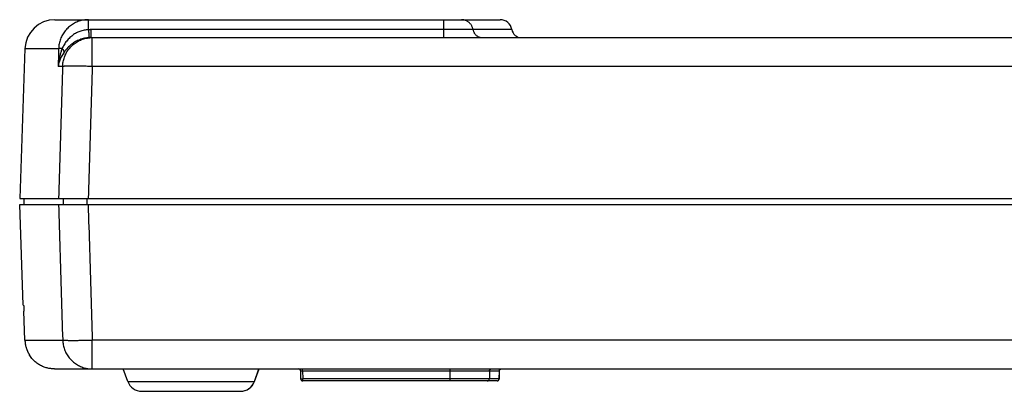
# Model space of a CAD drawing. Header units: inches. Extents: x 0 to 34, y 0 to 22.
# Tile 5 of 28: x 13.9 to 17.2, y 5.7 to 6.9. Entities that reach past the tile are written whole.
import ezdxf

# ---------------------------------------------------------------- set-up
doc = ezdxf.new("R2010")
doc.units = ezdxf.units.IN
doc.header["$LTSCALE"] = 1.87
doc.header["$MEASUREMENT"] = 0
doc.layers.get('0').update_dxf_attribs({"linetype": 'CONTINUOUS'})

msp = doc.modelspace()

# ---------------------------------------------------------------- linework, layer by layer
at = {"color": 7, "linetype": 'CONTINUOUS'}
for p, q in [((14.0656, 6.9141), (15.554, 6.9141)), ((14.178, 6.8806), (14.178, 6.9141)), ((15.3657, 6.8541), (15.3657, 6.9141)), ((14.186, 6.8808), (14.186, 6.8541)), ((15.3657, 6.8808), (14.186, 6.8808)), ((15.5934, 6.8808), (15.4638, 6.8808)), ((14.186, 6.8541), (20.3603, 6.8541)), ((14.1903, 6.7576), (14.1903, 6.8541)), ((13.9656, 6.8176), (13.9481, 6.3161)), ((13.9656, 6.8176), (14.0782, 6.8176)), ((14.0914, 6.7576), (14.0763, 6.7576)), ((20.3559, 6.7576), (14.1903, 6.7576)), ((13.9597, 5.9588), (13.9479, 6.2961)), ((13.9479, 6.2961), (20.5949, 6.2961)), ((13.9481, 6.3161), (20.5949, 6.3161)), ((13.9629, 6.2961), (13.9629, 6.3161)), ((14.0934, 6.3161), (14.0934, 6.2961)), ((14.1725, 6.3161), (14.1725, 6.2961)), ((13.9597, 5.9588), (13.961, 5.9587)), ((13.9654, 5.8426), (13.962, 5.9387)), ((13.9654, 5.8426), (14.0916, 5.8426)), ((14.1905, 5.7461), (14.1905, 5.8426)), ((20.3594, 5.8426), (14.1905, 5.8426)), ((13.9813, 5.7905), (13.9819, 5.7905)), ((13.9818, 5.7907), (13.9819, 5.7905)), ((14.064, 5.7461), (20.5897, 5.7461)), ((14.3091, 5.7043), (14.2941, 5.7461)), ((14.7328, 5.7043), (14.7477, 5.7461)), ((14.7332, 5.7043), (14.7481, 5.7461)), ((14.8869, 5.7392), (14.8873, 5.713)), ((14.8939, 5.7392), (14.8939, 5.7461)), ((14.8939, 5.7392), (14.8943, 5.713)), ((14.8939, 5.7392), (15.5515, 5.7392)), ((15.3868, 5.7061), (15.3868, 5.7461)), ((15.5187, 5.7392), (15.5183, 5.713)), ((15.5515, 5.7392), (15.551, 5.713)), ((15.5511, 5.7129), (15.5517, 5.7392)), ((15.5584, 5.7461), (15.5587, 5.7461)), ((14.3091, 5.7043), (14.7332, 5.7043)), ((14.8943, 5.7061), (14.8943, 5.713)), ((15.551, 5.713), (14.8943, 5.713)), ((15.5441, 5.7061), (14.8943, 5.7061)), ((14.3562, 5.6711), (14.6861, 5.6711))]:
    msp.add_line(p, q, dxfattribs=at)
for points in [[(15.5517, 5.7392), (15.5517, 5.7399), (15.5519, 5.7409), (15.5522, 5.7418), (15.5526, 5.7426), (15.553, 5.7432), (15.5534, 5.7437), (15.5539, 5.7442), (15.5543, 5.7446), (15.5548, 5.7449), (15.5552, 5.7452), (15.5557, 5.7454), (15.5561, 5.7456), (15.5565, 5.7457), (15.5569, 5.7459), (15.5573, 5.746), (15.5577, 5.746), (15.558, 5.7461), (15.5584, 5.7461)], [(15.5517, 5.7399), (15.5519, 5.7409), (15.5522, 5.7417), (15.5525, 5.7424), (15.5529, 5.7431), (15.5533, 5.7436), (15.5537, 5.7441), (15.5542, 5.7444), (15.5546, 5.7448), (15.555, 5.7451), (15.5554, 5.7453), (15.5558, 5.7455), (15.5562, 5.7457), (15.5566, 5.7458), (15.557, 5.7459), (15.5574, 5.746), (15.5577, 5.746), (15.5581, 5.7461)]]:
    msp.add_lwpolyline(points, dxfattribs=at)
for centre, radius, start, end in [((14.0656, 6.8141), 0.1, 90, 178), ((15.554, 6.8741), 0.04, 9.5941, 90), ((15.625, 6.8861), 0.032, 189.5941, 270), ((14.8799, 5.7391), 0.007, 1, 89.9999), ((14.3562, 5.7211), 0.05, 199.6538, 270), ((14.6857, 5.7211), 0.05, 270, 340.3462), ((14.6861, 5.7211), 0.05, 270, 340.3462), ((14.8943, 5.7131), 0.007, 181, 270)]:
    msp.add_arc(centre, radius, start, end, dxfattribs=at)
for points, knots in [([(14.178, 6.9141), (14.1753, 6.9141), (14.1699, 6.9139), (14.1618, 6.9129), (14.1539, 6.9113), (14.1461, 6.909), (14.1385, 6.9061), (14.1313, 6.9026), (14.1243, 6.8986), (14.1176, 6.894), (14.1114, 6.8888), (14.1056, 6.8832), (14.1002, 6.8772), (14.0954, 6.8707), (14.0911, 6.8638), (14.0874, 6.8566), (14.0843, 6.8492), (14.0818, 6.8415), (14.0799, 6.8336), (14.0787, 6.8257), (14.0783, 6.8203), (14.0782, 6.8176)], [0, 0, 0, 0, 0.052927, 0.105785, 0.158561, 0.21126, 0.263896, 0.316481, 0.369033, 0.421569, 0.474104, 0.526655, 0.579229, 0.631821, 0.684418, 0.73701, 0.789599, 0.84219, 0.894786, 0.947388, 1, 1, 1, 1]), ([(15.4638, 6.8808), (15.4636, 6.8821), (15.463, 6.8847), (15.4618, 6.8885), (15.4602, 6.8922), (15.4582, 6.8957), (15.4559, 6.8989), (15.4533, 6.9019), (15.4504, 6.9047), (15.4473, 6.9071), (15.4439, 6.9092), (15.4403, 6.911), (15.4366, 6.9124), (15.4328, 6.9134), (15.4288, 6.914), (15.4262, 6.9141), (15.4249, 6.9141)], [0, 0, 0, 0, 0.071921, 0.143793, 0.215601, 0.287332, 0.358976, 0.430526, 0.50198, 0.573339, 0.644608, 0.715795, 0.786912, 0.857973, 0.928997, 1, 1, 1, 1]), ([(14.178, 6.8806), (14.1756, 6.8805), (14.1706, 6.8802), (14.1633, 6.879), (14.156, 6.8773), (14.1488, 6.8749), (14.1418, 6.8719), (14.1349, 6.8684), (14.1283, 6.8642), (14.1219, 6.8595), (14.1159, 6.8543), (14.1102, 6.8487), (14.1051, 6.8427), (14.1004, 6.8365), (14.0964, 6.8302), (14.0929, 6.8241), (14.0909, 6.82), (14.0899, 6.818)], [0, 0, 0, 0, 0.065195, 0.130451, 0.196036, 0.262264, 0.329349, 0.397347, 0.466218, 0.535817, 0.605915, 0.676108, 0.745855, 0.814217, 0.880121, 0.942483, 1, 1, 1, 1]), ([(14.186, 6.8808), (14.1851, 6.8808), (14.1833, 6.8807), (14.1807, 6.8807), (14.1789, 6.8807), (14.178, 6.8806)], [0, 0, 0, 0, 0.333512, 0.666849, 1, 1, 1, 1]), ([(14.178, 6.8806), (14.1781, 6.8795), (14.1782, 6.8773), (14.1784, 6.8741), (14.1786, 6.871), (14.1788, 6.868), (14.179, 6.8653), (14.1792, 6.8628), (14.1793, 6.8606), (14.1795, 6.8587), (14.1796, 6.857), (14.1797, 6.8558), (14.1798, 6.8548), (14.1799, 6.8543), (14.1799, 6.854), (14.1799, 6.8539)], [0, 0, 0, 0, 0.125381, 0.247094, 0.363705, 0.473861, 0.57629, 0.669805, 0.753326, 0.825888, 0.886653, 0.93492, 0.970133, 0.991894, 1, 1, 1, 1]), ([(15.4638, 6.8808), (15.4632, 6.8808), (15.4619, 6.8808), (15.4596, 6.8808), (15.4566, 6.8808), (15.453, 6.8808), (15.4488, 6.8808), (15.444, 6.8808), (15.4387, 6.8808), (15.433, 6.8808), (15.4267, 6.8808), (15.42, 6.8808), (15.413, 6.8808), (15.4057, 6.8808), (15.398, 6.8808), (15.3902, 6.8808), (15.3821, 6.8808), (15.374, 6.8808), (15.3685, 6.8808), (15.3657, 6.8808)], [0, 0, 0, 0, 0.017148, 0.041011, 0.071448, 0.108231, 0.151078, 0.199707, 0.253778, 0.312913, 0.376737, 0.444828, 0.516711, 0.591912, 0.669944, 0.750303, 0.832479, 0.915923, 1, 1, 1, 1]), ([(15.4638, 6.8808), (15.464, 6.8796), (15.4645, 6.8774), (15.4656, 6.8741), (15.467, 6.871), (15.4688, 6.868), (15.4709, 6.8653), (15.4732, 6.8628), (15.4758, 6.8605), (15.4787, 6.8586), (15.4817, 6.857), (15.4849, 6.8557), (15.4882, 6.8548), (15.4915, 6.8542), (15.4938, 6.8541), (15.4949, 6.8541)], [0, 0, 0, 0, 0.077435, 0.154821, 0.232132, 0.309353, 0.386472, 0.463481, 0.540379, 0.61717, 0.693865, 0.770477, 0.847019, 0.923508, 1, 1, 1, 1]), ([(14.0914, 6.7576), (14.0915, 6.7602), (14.0919, 6.7655), (14.0931, 6.7733), (14.0949, 6.7809), (14.0973, 6.7884), (14.1002, 6.7957), (14.1038, 6.8027), (14.1078, 6.8095), (14.1125, 6.816), (14.1177, 6.8222), (14.1235, 6.828), (14.1297, 6.8333), (14.1364, 6.8381), (14.1434, 6.8423), (14.1508, 6.8459), (14.1583, 6.8488), (14.1661, 6.8512), (14.1741, 6.8528), (14.1822, 6.8539), (14.1876, 6.8541), (14.1903, 6.8541)], [0, 0, 0, 0, 0.051557, 0.103242, 0.154911, 0.206385, 0.257589, 0.308828, 0.360441, 0.412729, 0.465803, 0.519408, 0.573234, 0.62696, 0.680448, 0.733761, 0.786966, 0.840128, 0.893312, 0.946582, 1, 1, 1, 1]), ([(14.1799, 6.8539), (14.1773, 6.8538), (14.172, 6.8532), (14.1642, 6.8519), (14.1564, 6.8499), (14.1489, 6.8473), (14.1417, 6.8443), (14.1348, 6.8407), (14.1283, 6.8367), (14.1222, 6.8324), (14.1166, 6.8278), (14.1114, 6.8231), (14.1066, 6.8182), (14.1024, 6.8133), (14.0986, 6.8084), (14.0963, 6.8052), (14.0952, 6.8036)], [0, 0, 0, 0, 0.07781, 0.15578, 0.233745, 0.311443, 0.388444, 0.464388, 0.539012, 0.612112, 0.683503, 0.752819, 0.819564, 0.883309, 0.943596, 1, 1, 1, 1]), ([(14.186, 6.8541), (14.1853, 6.8541), (14.184, 6.8541), (14.1819, 6.854), (14.1806, 6.854), (14.1799, 6.8539)], [0, 0, 0, 0, 0.333751, 0.667093, 1, 1, 1, 1]), ([(14.0899, 6.818), (14.0886, 6.8145), (14.0861, 6.8072), (14.0828, 6.7958), (14.08, 6.7835), (14.0777, 6.7707), (14.0767, 6.762), (14.0763, 6.7576)], [0, 0, 0, 0, 0.180443, 0.373082, 0.576052, 0.786295, 1, 1, 1, 1]), ([(14.0782, 6.8176), (14.078, 6.8109), (14.0776, 6.7976), (14.077, 6.7776), (14.0766, 6.7642), (14.0763, 6.7576)], [0, 0, 0, 0, 0.333316, 0.666649, 1, 1, 1, 1]), ([(14.0899, 6.818), (14.0891, 6.818), (14.0874, 6.818), (14.0851, 6.818), (14.0831, 6.8179), (14.0814, 6.8179), (14.08, 6.8178), (14.079, 6.8177), (14.0784, 6.8176), (14.0782, 6.8176)], [0, 0, 0, 0, 0.219444, 0.415923, 0.587595, 0.732951, 0.850732, 0.939962, 1, 1, 1, 1]), ([(14.0899, 6.818), (14.0905, 6.8174), (14.0915, 6.816), (14.0928, 6.814), (14.0938, 6.8121), (14.0946, 6.8102), (14.0952, 6.8084), (14.0955, 6.8067), (14.0955, 6.8051), (14.0953, 6.8041), (14.0952, 6.8037)], [0, 0, 0, 0, 0.160962, 0.312078, 0.452618, 0.582226, 0.700928, 0.809236, 0.908288, 1, 1, 1, 1]), ([(14.0952, 6.8036), (14.0937, 6.8015), (14.0908, 6.797), (14.0869, 6.7899), (14.0834, 6.7823), (14.0804, 6.7743), (14.078, 6.7661), (14.0768, 6.7604), (14.0763, 6.7576)], [0, 0, 0, 0, 0.155887, 0.318089, 0.48511, 0.655641, 0.82781, 1, 1, 1, 1]), ([(14.0914, 6.7576), (14.09, 6.7086), (14.087, 6.6105), (14.0826, 6.4633), (14.0796, 6.3652), (14.0782, 6.3161)], [0, 0, 0, 0, 0.333049, 0.666382, 1, 1, 1, 1]), ([(14.1903, 6.7576), (14.1877, 6.7577), (14.1824, 6.7578), (14.1746, 6.758), (14.1669, 6.7582), (14.1593, 6.7583), (14.1519, 6.7585), (14.1448, 6.7586), (14.1379, 6.7586), (14.1314, 6.7587), (14.1252, 6.7587), (14.1194, 6.7587), (14.1141, 6.7586), (14.1093, 6.7586), (14.1049, 6.7585), (14.1011, 6.7584), (14.0979, 6.7582), (14.0952, 6.758), (14.0931, 6.7578), (14.0919, 6.7577), (14.0914, 6.7576)], [0, 0, 0, 0, 0.079831, 0.159158, 0.237485, 0.314324, 0.389195, 0.461633, 0.531184, 0.597417, 0.659917, 0.718296, 0.772191, 0.821268, 0.865221, 0.903782, 0.936713, 0.963819, 0.984947, 1, 1, 1, 1]), ([(14.1903, 6.7576), (14.1888, 6.7086), (14.1859, 6.6105), (14.1814, 6.4633), (14.1785, 6.3652), (14.177, 6.3161)], [0, 0, 0, 0, 0.333111, 0.666452, 1, 1, 1, 1]), ([(14.078, 6.2961), (14.0795, 6.2457), (14.0825, 6.1449), (14.087, 5.9937), (14.0901, 5.893), (14.0916, 5.8426)], [0, 0, 0, 0, 0.333573, 0.666906, 1, 1, 1, 1]), ([(14.1768, 6.2961), (14.1783, 6.2457), (14.1814, 6.1449), (14.1859, 5.9937), (14.1889, 5.893), (14.1905, 5.8426)], [0, 0, 0, 0, 0.333528, 0.666862, 1, 1, 1, 1]), ([(13.961, 5.9587), (13.9611, 5.9587), (13.961, 5.9584), (13.9611, 5.9581), (13.9612, 5.9573), (13.9612, 5.9564), (13.9613, 5.9551), (13.9614, 5.9536), (13.9615, 5.9519), (13.9616, 5.9501), (13.9617, 5.948), (13.9618, 5.9458), (13.9618, 5.9435), (13.9619, 5.9411), (13.962, 5.9395), (13.962, 5.9387)], [0, 0, 0, 0, 0.007566, 0.029502, 0.065478, 0.114854, 0.177417, 0.251944, 0.336925, 0.432034, 0.535577, 0.645301, 0.76055, 0.879655, 1, 1, 1, 1]), ([(13.9654, 5.8426), (13.9655, 5.8405), (13.9657, 5.8362), (13.9666, 5.8298), (13.9678, 5.8235), (13.9689, 5.8194), (13.9695, 5.8174)], [0, 0, 0, 0, 0.250002, 0.500005, 0.750003, 1, 1, 1, 1]), ([(14.0916, 5.8426), (14.0921, 5.8425), (14.0932, 5.8424), (14.0951, 5.8422), (14.0976, 5.842), (14.1005, 5.8419), (14.104, 5.8417), (14.108, 5.8416), (14.1125, 5.8416), (14.1176, 5.8415), (14.1234, 5.8415), (14.1296, 5.8415), (14.1364, 5.8415), (14.1435, 5.8416), (14.1508, 5.8417), (14.1584, 5.8418), (14.1662, 5.842), (14.1742, 5.8422), (14.1823, 5.8424), (14.1877, 5.8425), (14.1905, 5.8426)], [0, 0, 0, 0, 0.014127, 0.033856, 0.059024, 0.089245, 0.124194, 0.164134, 0.209621, 0.261391, 0.319625, 0.383547, 0.452016, 0.523788, 0.598279, 0.675144, 0.75406, 0.834715, 0.916801, 1, 1, 1, 1]), ([(14.0916, 5.8426), (14.0917, 5.8399), (14.0921, 5.8345), (14.0933, 5.8265), (14.0952, 5.8187), (14.0977, 5.811), (14.1008, 5.8035), (14.1045, 5.7964), (14.1088, 5.7895), (14.1136, 5.783), (14.1188, 5.777), (14.1246, 5.7713), (14.1308, 5.7662), (14.1374, 5.7616), (14.1443, 5.7575), (14.1515, 5.754), (14.159, 5.7512), (14.1667, 5.7489), (14.1745, 5.7473), (14.1825, 5.7463), (14.1878, 5.7461), (14.1905, 5.7461)], [0, 0, 0, 0, 0.052879, 0.105766, 0.15865, 0.211519, 0.264365, 0.317179, 0.369956, 0.42269, 0.475378, 0.52802, 0.580617, 0.63317, 0.685682, 0.738154, 0.790588, 0.842986, 0.895353, 0.94769, 1, 1, 1, 1]), ([(13.9695, 5.8174), (13.9698, 5.8165), (13.9704, 5.8147), (13.9712, 5.8121), (13.9722, 5.8096), (13.9732, 5.8072), (13.9742, 5.8048), (13.9752, 5.8024), (13.9763, 5.8002), (13.9774, 5.7981), (13.9785, 5.7961), (13.9796, 5.7942), (13.9807, 5.7924), (13.9814, 5.7913), (13.9817, 5.7908)], [0, 0, 0, 0, 0.09578, 0.188651, 0.2795, 0.369149, 0.458054, 0.545597, 0.630853, 0.712414, 0.789638, 0.863666, 0.936168, 1, 1, 1, 1]), ([(13.9808, 5.7915), (13.9806, 5.7918), (13.9804, 5.7924), (13.9801, 5.7931), (13.98, 5.7935), (13.98, 5.7935)], [0, 0, 0, 0, 0.472363, 0.92655, 1, 1, 1, 1]), ([(14.064, 5.7461), (14.062, 5.7461), (14.0579, 5.7462), (14.0517, 5.7468), (14.0455, 5.7478), (14.0393, 5.7491), (14.0331, 5.7509), (14.0269, 5.7532), (14.0207, 5.7559), (14.0145, 5.7592), (14.0085, 5.7629), (14.0025, 5.7673), (13.9968, 5.7722), (13.9912, 5.7777), (13.986, 5.7838), (13.9829, 5.7882), (13.9814, 5.7904)], [0, 0, 0, 0, 0.06297, 0.126442, 0.190448, 0.255355, 0.32153, 0.38898, 0.458044, 0.529042, 0.601971, 0.677149, 0.754634, 0.834323, 0.916526, 1, 1, 1, 1]), ([(14.8869, 5.7392), (14.8869, 5.7392), (14.8871, 5.7392), (14.8873, 5.7393), (14.8877, 5.7393), (14.8883, 5.7393), (14.889, 5.7393), (14.8898, 5.7393), (14.8907, 5.7393), (14.8917, 5.7392), (14.8928, 5.7392), (14.8935, 5.7392), (14.8939, 5.7392)], [0, 0, 0, 0, 0.012529, 0.049198, 0.109249, 0.191224, 0.293111, 0.412416, 0.546231, 0.691211, 0.843746, 1, 1, 1, 1]), ([(15.5187, 5.7392), (15.5188, 5.7396), (15.5188, 5.7403), (15.5191, 5.7414), (15.5195, 5.7424), (15.5201, 5.7433), (15.5208, 5.7441), (15.5216, 5.7448), (15.5225, 5.7454), (15.5235, 5.7458), (15.5245, 5.746), (15.5252, 5.7461), (15.5256, 5.7461)], [0, 0, 0, 0, 0.101076, 0.20204, 0.3028, 0.403285, 0.503449, 0.603278, 0.702787, 0.802024, 0.901064, 1, 1, 1, 1]), ([(15.5515, 5.7392), (15.5515, 5.7396), (15.5516, 5.7403), (15.5519, 5.7414), (15.5523, 5.7424), (15.5529, 5.7433), (15.5536, 5.7441), (15.5544, 5.7448), (15.5553, 5.7454), (15.5563, 5.7458), (15.5573, 5.746), (15.5581, 5.7461), (15.5584, 5.7461)], [0, 0, 0, 0, 0.100863, 0.201636, 0.302246, 0.402635, 0.502766, 0.602628, 0.702234, 0.801622, 0.900853, 1, 1, 1, 1]), ([(14.8873, 5.713), (14.8873, 5.7129), (14.8875, 5.713), (14.8877, 5.7129), (14.8881, 5.7129), (14.8887, 5.7129), (14.8894, 5.7129), (14.8902, 5.7129), (14.8912, 5.7129), (14.8922, 5.7129), (14.8933, 5.713), (14.894, 5.713), (14.8943, 5.713)], [0, 0, 0, 0, 0.012066, 0.046912, 0.104347, 0.184083, 0.285168, 0.40554, 0.541896, 0.689854, 0.844326, 1, 1, 1, 1]), ([(15.5114, 5.7061), (15.5118, 5.7061), (15.5125, 5.7061), (15.5136, 5.7064), (15.5145, 5.7068), (15.5155, 5.7074), (15.5163, 5.7081), (15.517, 5.7089), (15.5175, 5.7098), (15.518, 5.7108), (15.5182, 5.7119), (15.5183, 5.7126), (15.5183, 5.713)], [0, 0, 0, 0, 0.098936, 0.197976, 0.297213, 0.396722, 0.496551, 0.596715, 0.6972, 0.79796, 0.898924, 1, 1, 1, 1]), ([(15.5441, 5.7061), (15.5445, 5.7061), (15.5452, 5.7061), (15.5463, 5.7064), (15.5473, 5.7068), (15.5482, 5.7074), (15.549, 5.7081), (15.5498, 5.7089), (15.5504, 5.7099), (15.5508, 5.7109), (15.551, 5.7116), (15.551, 5.712)], [0, 0, 0, 0, 0.109275, 0.218711, 0.328489, 0.438812, 0.549787, 0.661434, 0.77377, 0.886645, 1, 1, 1, 1]), ([(15.5441, 5.7061), (15.5445, 5.7061), (15.5452, 5.7061), (15.5462, 5.7064), (15.5472, 5.7068), (15.5481, 5.7074), (15.549, 5.7081), (15.5497, 5.7089), (15.5502, 5.7098), (15.5507, 5.7108), (15.5508, 5.7115), (15.5509, 5.7119)], [0, 0, 0, 0, 0.110269, 0.22063, 0.331168, 0.441947, 0.553011, 0.664375, 0.776026, 0.887922, 1, 1, 1, 1])]:
    msp.add_open_spline(points, degree=3, knots=knots, dxfattribs=at)
for points in [[(13.9813, 5.7905), (13.9811, 5.7908), (13.981, 5.7911), (13.9808, 5.7915)], [(13.9814, 5.7904), (13.9814, 5.7905), (13.9814, 5.7905), (13.9813, 5.7905)], [(13.9817, 5.7908), (13.9817, 5.7907), (13.9817, 5.7907), (13.9818, 5.7907)], [(13.9818, 5.7907), (13.9818, 5.7906), (13.9818, 5.7906), (13.9819, 5.7905)], [(15.5515, 5.7392), (15.5516, 5.7392), (15.5517, 5.7392), (15.5517, 5.7392)], [(15.5509, 5.7119), (15.551, 5.7122), (15.551, 5.7126), (15.551, 5.713)], [(15.551, 5.713), (15.551, 5.713), (15.5511, 5.713), (15.5511, 5.713)], [(15.551, 5.712), (15.5511, 5.7123), (15.5511, 5.7126), (15.5511, 5.7129)]]:
    msp.add_open_spline(points, degree=3, dxfattribs=at)

doc.saveas('drawing.dxf')
